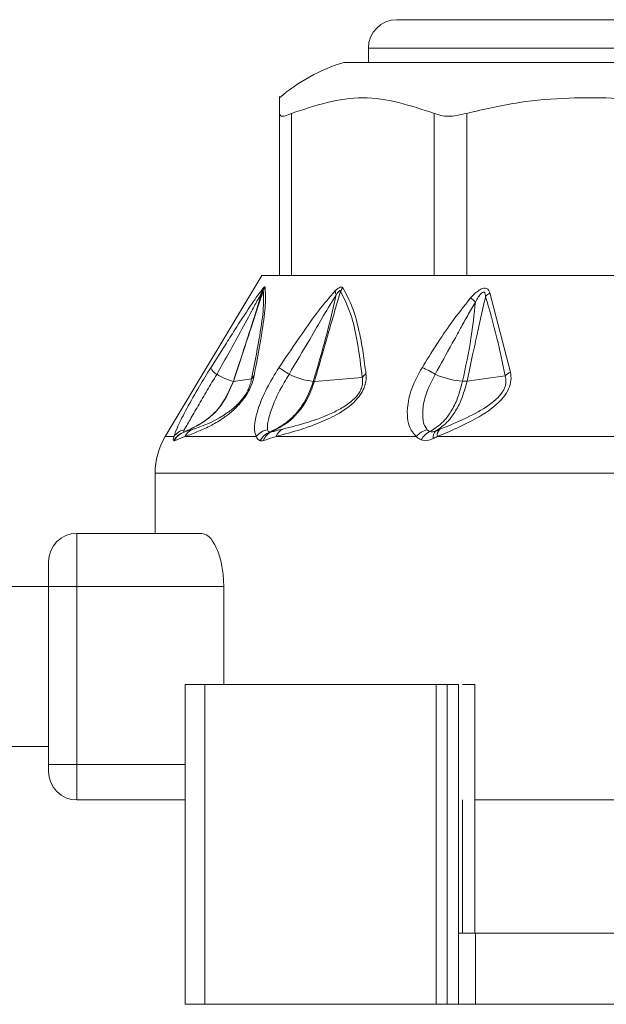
# Model space of a CAD drawing. Header units: millimetres. Extents: x -447 to 1924, y -61 to 422.
# Tile 54 of 62: x 1347 to 1363, y 153 to 180. Entities that reach past the tile are written whole.
import ezdxf

# ---------------------------------------------------------------- set-up
doc = ezdxf.new("R2010")
doc.units = ezdxf.units.MM

# ---------------------------------------------------------------- blocks, each defined once
blk = doc.blocks.new('Drawing View6')
at = {"color": 7, "linetype": 'Continuous', "lineweight": 18}
for p, q in [((-398.51, 1.2), (-370.11, 1.2)), ((-399.31, 0.4), (-369.31, 0.4)), ((-399.31, 0), (-399.31, 0.4)), ((-400, 0), (-380.249, 0)), ((-401.81, -6), (-401.81, -1.435)), ((-401.475, -6), (-401.475, -1.435)), ((-397.456, -6), (-397.456, -1.435)), ((-396.541, -6), (-396.541, -1.435)), ((-402.31, -6), (-405.025, -10.525)), ((-402.31, -6), (-401.81, -6)), ((-401.586, -6), (-401.798, -6)), ((-401.586, -6), (-397.324, -6)), ((-396.745, -6), (-397.324, -6)), ((-396.745, -6), (-389.363, -6)), ((-395.89, -6.487), (-395.31, -8.714)), ((-403.742, -8.59), (-403.34, -7.956)), ((-396.534, -8.969), (-395.463, -8.818)), ((-403.103, -8.975), (-402.597, -8.907)), ((-400.826, -8.974), (-399.482, -8.866)), ((-405.025, -10.525), (-404.781, -10.525)), ((-404.476, -10.525), (-404.769, -10.647)), ((-404.476, -10.525), (-402.464, -10.525)), ((-401.903, -10.525), (-397.957, -10.525)), ((-397.369, -10.525), (-391.804, -10.525)), ((-405.31, -11.554), (-405.31, -13.25)), ((-363.31, -11.554), (-405.31, -11.554)), ((-407.51, -14.75), (-407.51, -13.25)), ((-404, -13.25), (-407.51, -13.25)), ((-408.31, -14.75), (-408.31, -14.05)), ((-408.31, -14.75), (-560.31, -14.75)), ((-408.31, -14.75), (-407.51, -14.75)), ((-408.31, -19.75), (-408.31, -14.75)), ((-403.377, -14.75), (-407.51, -14.75)), ((-407.51, -19.75), (-407.51, -14.75)), ((-403.377, -14.75), (-403.377, -17.5)), ((-404.467, -17.5), (-404.467, -26.5)), ((-403.915, -17.5), (-404.467, -17.5)), ((-403.915, -17.5), (-403.915, -26.5)), ((-397.399, -17.5), (-403.915, -17.5)), ((-397.399, -17.5), (-397.399, -26.5)), ((-397.088, -17.5), (-397.399, -17.5)), ((-397.088, -17.5), (-397.088, -26.5)), ((-396.77, -17.5), (-397.088, -17.5)), ((-396.77, -17.5), (-396.77, -24.5)), ((-396.309, -17.5), (-396.309, -24.5)), ((-408.31, -19.25), (-560.31, -19.25)), ((-408.31, -19.95), (-408.31, -19.75)), ((-408.31, -19.75), (-407.51, -19.75)), ((-407.51, -20.75), (-407.51, -19.75)), ((-407.51, -19.75), (-404.467, -19.75)), ((-407.51, -20.75), (-404.467, -20.75)), ((-396.661, -20.75), (-396.661, -24.5)), ((-396.309, -20.75), (-391.31, -20.75)), ((-396.77, -24.5), (-396.77, -26.5)), ((-396.297, -24.5), (-396.77, -24.5)), ((-396.297, -24.5), (-396.297, -26.5)), ((-396.297, -24.5), (-372.323, -24.5)), ((-403.915, -26.5), (-404.467, -26.5)), ((-397.399, -26.5), (-403.915, -26.5)), ((-397.088, -26.5), (-397.399, -26.5)), ((-396.77, -26.5), (-397.088, -26.5)), ((-396.297, -26.5), (-396.77, -26.5)), ((-396.297, -26.5), (-372.323, -26.5))]:
    blk.add_line(p, q, dxfattribs=at)
for centre, radius, start, end in [((-398.51, 0.4), 0.8, 90, 180), ((-398.472, -4.918), 5.15, 107.2549, 130.4305), ((-401.98, -6.493), 0.324, 155.8429, 174.655), ((-401.805, -6.586), 0.49, 147.2626, 160.2891), ((-399.62, -6.675), 0.526, 140.7173, 153.7493), ((-399.86, -6.378), 0.386, 187.5089, 203.9881), ((-407.326, -19.324), 16.732, 48.7638, 49.3774), ((-395.584, -6.967), 0.57, 122.4971, 138.7551), ((-403.365, -8.421), 0.414, 204.0865, 239.4434), ((-402.601, -7.13), 1.913, 239.4043, 254.6198), ((-402.321, -9.036), 0.304, 131.4359, 155.0717), ((-416.879, -31.819), 27.68, 56.3517, 57.0582), ((-400.625, -6.888), 2.099, 244.1185, 263.6115), ((-399.127, -9.136), 0.446, 123.9682, 142.8148), ((-398.441, -10.31), 1.837, 56.6046, 69.537), ((-396.462, -6.579), 2.401, 246.2439, 265.3332), ((-395.067, -9.233), 0.573, 115.027, 133.6959), ((-403.107, -8.939), 0.0356, 267.4158, 276.3201), ((-403.31, -11.554), 2, 149.0362, 180), ((-404.339, -10.875), 0.5, 109.1019, 153.0969), ((-404.397, -10.796), 0.47, 100.9672, 144.8077), ((-404.335, -10.856), 0.482, 109.3625, 154.2596), ((-404.068, -10.748), 0.464, 111.8132, 151.3198), ((-402.035, -10.879), 0.556, 101.6448, 140.4638), ((-401.908, -10.855), 0.489, 111.492, 154.5199), ((-401.882, -10.762), 0.399, 113.9413, 162.016), ((-401.551, -10.652), 0.374, 116.4592, 160.1268), ((-397.513, -10.891), 0.575, 104.4162, 140.4213), ((-397.369, -10.849), 0.506, 114.2513, 153.2837), ((-397.238, -10.549), 0.248, 134.0214, 187.8098), ((-397.136, -10.492), 0.235, 136.7077, 188.1385), ((-407.51, -14.05), 0.8, 90, 180), ((-407.51, -19.95), 0.8, 180, 270)]:
    blk.add_arc(centre, radius, start, end, dxfattribs=at)
for points, knots in [([(-401.81, -1.435), (-401.81, -1.143), (-401.81, -0.85), (-401.81, -0.997), (-401.81, -0.997)], [0, 0, 0, 0, 0.998199, 1, 1, 1, 1]), ([(-397.456, -1.435), (-398.125, -1.216), (-399.465, -0.777), (-400.805, -1.215), (-401.475, -1.435)], [0, 0, 0, 0, 0.499632, 1, 1, 1, 1]), ([(-389.579, -1.435), (-389.889, -1.357), (-390.518, -1.2), (-391.484, -1.068), (-392.535, -0.991), (-393.73, -0.994), (-395.098, -1.098), (-396.049, -1.32), (-396.541, -1.435)], [0, 0, 0, 0, 0.135419, 0.274991, 0.415244, 0.585607, 0.785782, 1, 1, 1, 1]), ([(-403.34, -7.956), (-403.249, -7.812), (-403.014, -7.44), (-402.707, -6.971), (-402.436, -6.566), (-402.323, -6.421), (-402.276, -6.36)], [0, 0, 0, 0, 0.253563, 0.655047, 0.855267, 1, 1, 1, 1]), ([(-402.217, -6.321), (-402.206, -6.468), (-402.186, -6.75), (-402.3, -7.624), (-402.44, -8.365), (-402.523, -8.808)], [0, 0, 0, 0, 0.308412, 0.587789, 1, 1, 1, 1]), ([(-402.276, -6.36), (-402.26, -6.343), (-402.239, -6.32), (-402.222, -6.313), (-402.219, -6.318), (-402.217, -6.321)], [0, 0, 0, 0, 0.527893, 0.749645, 1, 1, 1, 1]), ([(-400.242, -6.428), (-400.216, -6.404), (-400.17, -6.363), (-400.114, -6.329), (-400.076, -6.319), (-400.047, -6.321), (-400.035, -6.335), (-400.028, -6.342)], [0, 0, 0, 0, 0.303841, 0.543349, 0.671179, 0.821746, 1, 1, 1, 1]), ([(-400.028, -6.342), (-399.933, -6.515), (-399.734, -6.88), (-399.568, -7.539), (-399.449, -8.181), (-399.401, -8.567), (-399.376, -8.766)], [0, 0, 0, 0, 0.283427, 0.598157, 0.79281, 1, 1, 1, 1]), ([(-396.432, -6.625), (-396.394, -6.584), (-396.326, -6.511), (-396.222, -6.426), (-396.133, -6.374), (-396.051, -6.351), (-395.977, -6.36), (-395.921, -6.41), (-395.901, -6.461), (-395.89, -6.487)], [0, 0, 0, 0, 0.202674, 0.363901, 0.493169, 0.594446, 0.716905, 0.852714, 1, 1, 1, 1]), ([(-403.575, -8.777), (-403.369, -8.412), (-403.034, -7.818), (-402.651, -7.113), (-402.433, -6.698), (-402.339, -6.529), (-402.303, -6.462)], [0, 0, 0, 0, 0.4707383, 0.7668788, 0.9086034, 1, 1, 1, 1]), ([(-402.303, -6.462), (-402.353, -6.631), (-402.454, -6.97), (-402.632, -7.512), (-402.849, -8.181), (-403.012, -8.679), (-403.109, -8.975)], [0, 0, 0, 0, 0.201655, 0.404918, 0.64705, 1, 1, 1, 1]), ([(-402.266, -6.42), (-402.327, -6.604), (-402.438, -6.943), (-402.617, -7.489), (-402.836, -8.157), (-403.004, -8.67), (-403.103, -8.975)], [0, 0, 0, 0, 0.215335, 0.398234, 0.642077, 1, 1, 1, 1]), ([(-402.266, -6.42), (-402.259, -6.591), (-402.244, -6.913), (-402.384, -7.825), (-402.523, -8.529), (-402.597, -8.907)], [0, 0, 0, 0, 0.342559, 0.646235, 1, 1, 1, 1]), ([(-402.303, -6.462), (-402.297, -6.453), (-402.287, -6.437), (-402.276, -6.421), (-402.27, -6.415), (-402.267, -6.414), (-402.267, -6.418), (-402.266, -6.42)], [0, 0, 0, 0, 0.312066, 0.577689, 0.709478, 0.846396, 1, 1, 1, 1]), ([(-401.827, -8.59), (-401.611, -8.271), (-401.247, -7.733), (-400.73, -6.991), (-400.402, -6.612), (-400.242, -6.428)], [0, 0, 0, 0, 0.427707, 0.722359, 1, 1, 1, 1]), ([(-401.542, -8.777), (-401.347, -8.45), (-401.02, -7.902), (-400.585, -7.147), (-400.332, -6.731), (-400.212, -6.534)], [0, 0, 0, 0, 0.437384, 0.734604, 1, 1, 1, 1]), ([(-400.212, -6.534), (-400.288, -6.864), (-400.477, -7.678), (-400.716, -8.491), (-400.859, -8.974)], [0, 0, 0, 0, 0.4048735, 1, 1, 1, 1]), ([(-400.092, -6.443), (-400.142, -6.611), (-400.239, -6.94), (-400.397, -7.489), (-400.592, -8.164), (-400.741, -8.679), (-400.826, -8.974)], [0, 0, 0, 0, 0.199401, 0.389589, 0.65075, 1, 1, 1, 1]), ([(-400.212, -6.534), (-400.198, -6.513), (-400.173, -6.477), (-400.142, -6.441), (-400.122, -6.425), (-400.11, -6.42), (-400.101, -6.422), (-400.095, -6.43), (-400.093, -6.438), (-400.092, -6.443)], [0, 0, 0, 0, 0.336697, 0.565233, 0.658713, 0.752306, 0.821694, 0.902667, 1, 1, 1, 1]), ([(-400.092, -6.443), (-399.979, -6.673), (-399.777, -7.086), (-399.595, -7.938), (-399.522, -8.538), (-399.482, -8.866)], [0, 0, 0, 0, 0.364986, 0.653176, 1, 1, 1, 1]), ([(-397.799, -8.59), (-397.535, -8.165), (-397.117, -7.491), (-396.617, -6.859), (-396.432, -6.625)], [0, 0, 0, 0, 0.629625, 1, 1, 1, 1]), ([(-396.012, -6.592), (-396.051, -6.761), (-396.129, -7.102), (-396.248, -7.648), (-396.384, -8.271), (-396.481, -8.723), (-396.534, -8.969)], [0, 0, 0, 0, 0.213459, 0.429379, 0.690191, 1, 1, 1, 1]), ([(-396.297, -6.742), (-396.271, -6.697), (-396.227, -6.62), (-396.161, -6.528), (-396.109, -6.477), (-396.073, -6.462), (-396.055, -6.464), (-396.039, -6.472), (-396.027, -6.493), (-396.016, -6.534), (-396.014, -6.569), (-396.012, -6.592)], [0, 0, 0, 0, 0.274116, 0.463193, 0.592982, 0.653123, 0.685145, 0.720858, 0.783468, 0.856593, 1, 1, 1, 1]), ([(-396.012, -6.592), (-395.9, -6.977), (-395.692, -7.693), (-395.536, -8.463), (-395.463, -8.818)], [0, 0, 0, 0, 0.53826, 1, 1, 1, 1]), ([(-397.43, -8.777), (-397.269, -8.486), (-397.032, -8.055), (-396.727, -7.503), (-396.513, -7.115), (-396.37, -6.869), (-396.297, -6.742)], [0, 0, 0, 0, 0.4296326, 0.6364131, 0.8132291, 1, 1, 1, 1]), ([(-396.297, -6.742), (-396.333, -7.086), (-396.413, -7.832), (-396.572, -8.573), (-396.658, -8.972)], [0, 0, 0, 0, 0.460533, 1, 1, 1, 1]), ([(-404.781, -10.525), (-404.75, -10.436), (-404.68, -10.235), (-404.417, -9.729), (-404.088, -9.15), (-403.85, -8.763), (-403.742, -8.59)], [0, 0, 0, 0, 0.2100777, 0.4720648, 0.7629125, 1, 1, 1, 1]), ([(-404.487, -10.334), (-404.465, -10.296), (-404.422, -10.217), (-404.295, -9.999), (-404.105, -9.671), (-403.844, -9.227), (-403.665, -8.927), (-403.575, -8.777)], [0, 0, 0, 0, 0.117161, 0.239899, 0.491313, 0.74564, 1, 1, 1, 1]), ([(-402.523, -8.808), (-402.536, -8.864), (-402.56, -8.972), (-402.63, -9.154), (-402.728, -9.339), (-402.891, -9.571), (-403.12, -9.807), (-403.419, -10.036), (-403.755, -10.232), (-404.138, -10.405), (-404.353, -10.481), (-404.476, -10.525)], [0, 0, 0, 0, 0.053488, 0.101165, 0.145724, 0.192526, 0.283011, 0.383772, 0.541991, 0.738283, 1, 1, 1, 1]), ([(-402.464, -10.525), (-402.483, -10.471), (-402.525, -10.353), (-402.5, -10.072), (-402.396, -9.675), (-402.179, -9.158), (-401.945, -8.78), (-401.827, -8.59)], [0, 0, 0, 0, 0.137707, 0.297654, 0.485766, 0.740451, 1, 1, 1, 1]), ([(-402.147, -10.334), (-402.151, -10.296), (-402.157, -10.217), (-402.116, -9.999), (-402.011, -9.671), (-401.811, -9.228), (-401.631, -8.927), (-401.542, -8.777)], [0, 0, 0, 0, 0.117122, 0.23984, 0.491204, 0.745529, 1, 1, 1, 1]), ([(-399.376, -8.766), (-399.373, -8.819), (-399.367, -8.922), (-399.401, -9.095), (-399.478, -9.274), (-399.697, -9.584), (-400.138, -9.896), (-400.675, -10.144), (-401.281, -10.358), (-401.674, -10.464), (-401.903, -10.525)], [0, 0, 0, 0, 0.054232, 0.103303, 0.150337, 0.200897, 0.369635, 0.542742, 0.734318, 1, 1, 1, 1]), ([(-397.957, -10.525), (-398.01, -10.471), (-398.126, -10.355), (-398.211, -10.078), (-398.224, -9.689), (-398.115, -9.171), (-397.907, -8.788), (-397.799, -8.59)], [0, 0, 0, 0, 0.136663, 0.294577, 0.479617, 0.72985, 1, 1, 1, 1]), ([(-397.657, -10.334), (-397.684, -10.296), (-397.739, -10.217), (-397.789, -9.999), (-397.781, -9.671), (-397.666, -9.228), (-397.509, -8.927), (-397.43, -8.777)], [0, 0, 0, 0, 0.117118, 0.239833, 0.491188, 0.745502, 1, 1, 1, 1]), ([(-395.31, -8.714), (-395.3, -8.79), (-395.281, -8.938), (-395.352, -9.194), (-395.518, -9.451), (-395.883, -9.796), (-396.528, -10.173), (-397.067, -10.398), (-397.369, -10.525)], [0, 0, 0, 0, 0.0941997, 0.1824988, 0.2787751, 0.3896574, 0.6579794, 1, 1, 1, 1]), ([(-395.463, -8.818), (-395.449, -8.877), (-395.43, -8.962), (-395.451, -9.092), (-395.485, -9.188), (-395.541, -9.286), (-395.651, -9.427), (-395.952, -9.689), (-396.535, -10.008), (-397.026, -10.213), (-397.307, -10.33)], [0, 0, 0, 0, 0.088148, 0.127362, 0.165638, 0.20809, 0.253003, 0.357761, 0.633199, 1, 1, 1, 1]), ([(-403.109, -8.975), (-403.21, -9.205), (-403.39, -9.617), (-403.884, -10.118), (-404.283, -10.301), (-404.502, -10.402)], [0, 0, 0, 0, 0.361519, 0.649049, 1, 1, 1, 1]), ([(-403.103, -8.975), (-403.201, -9.198), (-403.376, -9.602), (-403.864, -10.108), (-404.268, -10.296), (-404.495, -10.401)], [0, 0, 0, 0, 0.351286, 0.635427, 1, 1, 1, 1]), ([(-402.597, -8.907), (-402.606, -8.953), (-402.623, -9.036), (-402.678, -9.183), (-402.758, -9.335), (-402.863, -9.484), (-402.983, -9.618), (-403.159, -9.778), (-403.695, -10.146), (-403.993, -10.239), (-404.241, -10.317)], [0, 0, 0, 0, 0.051327, 0.09442, 0.134349, 0.174419, 0.220939, 0.27713, 0.398157, 1, 1, 1, 1]), ([(-400.859, -8.974), (-400.927, -9.164), (-401.049, -9.498), (-401.327, -9.87), (-401.652, -10.186), (-401.92, -10.318), (-402.088, -10.4)], [0, 0, 0, 0, 0.294643, 0.521096, 0.701932, 1, 1, 1, 1]), ([(-400.826, -8.974), (-400.894, -9.162), (-401.016, -9.496), (-401.292, -9.867), (-401.616, -10.183), (-401.88, -10.315), (-402.044, -10.398)], [0, 0, 0, 0, 0.294538, 0.521008, 0.701872, 1, 1, 1, 1]), ([(-399.482, -8.866), (-399.476, -8.908), (-399.464, -8.986), (-399.485, -9.124), (-399.545, -9.269), (-399.648, -9.41), (-399.783, -9.539), (-399.991, -9.691), (-400.702, -10.067), (-401.255, -10.203), (-401.718, -10.317)], [0, 0, 0, 0, 0.051613, 0.09536, 0.137319, 0.180165, 0.228028, 0.285272, 0.402314, 1, 1, 1, 1]), ([(-400.859, -8.974), (-400.852, -8.975), (-400.84, -8.975), (-400.83, -8.974), (-400.826, -8.974)], [0, 0, 0, 0, 0.559976, 1, 1, 1, 1]), ([(-396.658, -8.972), (-396.706, -9.155), (-396.792, -9.481), (-396.993, -9.848), (-397.234, -10.17), (-397.445, -10.303), (-397.577, -10.387)], [0, 0, 0, 0, 0.287161, 0.511571, 0.692984, 1, 1, 1, 1]), ([(-396.534, -8.969), (-396.582, -9.148), (-396.668, -9.468), (-396.862, -9.83), (-397.096, -10.15), (-397.289, -10.286), (-397.41, -10.371)], [0, 0, 0, 0, 0.28629, 0.510661, 0.69222, 1, 1, 1, 1]), ([(-396.658, -8.972), (-396.632, -8.973), (-396.585, -8.974), (-396.549, -8.97), (-396.534, -8.969)], [0, 0, 0, 0, 0.559847, 1, 1, 1, 1]), ([(-404.785, -10.648), (-404.793, -10.638), (-404.807, -10.619), (-404.79, -10.554), (-404.781, -10.525)], [0, 0, 0, 0, 0.5520112, 1, 1, 1, 1]), ([(-404.502, -10.402), (-404.506, -10.396), (-404.512, -10.385), (-404.495, -10.35), (-404.487, -10.334)], [0, 0, 0, 0, 0.543645, 1, 1, 1, 1]), ([(-404.495, -10.401), (-404.496, -10.402), (-404.5, -10.403), (-404.502, -10.402), (-404.502, -10.402)], [0, 0, 0, 0, 0.560002, 1, 1, 1, 1]), ([(-404.241, -10.317), (-404.291, -10.334), (-404.384, -10.366), (-404.46, -10.39), (-404.495, -10.401)], [0, 0, 0, 0, 0.5430458, 1, 1, 1, 1]), ([(-402.35, -10.645), (-402.38, -10.632), (-402.432, -10.608), (-402.454, -10.55), (-402.464, -10.525)], [0, 0, 0, 0, 0.578726, 1, 1, 1, 1]), ([(-401.903, -10.525), (-401.971, -10.547), (-402.094, -10.587), (-402.21, -10.623), (-402.261, -10.639)], [0, 0, 0, 0, 0.555292, 1, 1, 1, 1]), ([(-402.088, -10.4), (-402.104, -10.393), (-402.134, -10.38), (-402.143, -10.348), (-402.147, -10.334)], [0, 0, 0, 0, 0.5711685, 1, 1, 1, 1]), ([(-402.044, -10.398), (-402.053, -10.4), (-402.07, -10.403), (-402.082, -10.401), (-402.088, -10.4)], [0, 0, 0, 0, 0.560007, 1, 1, 1, 1]), ([(-401.718, -10.317), (-401.779, -10.333), (-401.89, -10.361), (-401.997, -10.386), (-402.044, -10.398)], [0, 0, 0, 0, 0.554562, 1, 1, 1, 1]), ([(-397.821, -10.621), (-397.851, -10.606), (-397.902, -10.581), (-397.941, -10.542), (-397.957, -10.525)], [0, 0, 0, 0, 0.579744, 1, 1, 1, 1]), ([(-397.577, -10.387), (-397.595, -10.379), (-397.625, -10.365), (-397.647, -10.344), (-397.657, -10.334)], [0, 0, 0, 0, 0.574767, 1, 1, 1, 1]), ([(-397.41, -10.371), (-397.445, -10.383), (-397.509, -10.405), (-397.556, -10.393), (-397.577, -10.387)], [0, 0, 0, 0, 0.5416872, 1, 1, 1, 1]), ([(-397.369, -10.525), (-397.39, -10.536), (-397.429, -10.555), (-397.467, -10.575), (-397.484, -10.583)], [0, 0, 0, 0, 0.5583762, 1, 1, 1, 1]), ([(-397.307, -10.33), (-397.326, -10.338), (-397.361, -10.352), (-397.395, -10.365), (-397.41, -10.371)], [0, 0, 0, 0, 0.557314, 1, 1, 1, 1]), ([(-404.769, -10.647), (-404.773, -10.648), (-404.779, -10.65), (-404.783, -10.649), (-404.785, -10.648)], [0, 0, 0, 0, 0.560051, 1, 1, 1, 1]), ([(-402.261, -10.639), (-402.279, -10.643), (-402.312, -10.651), (-402.338, -10.647), (-402.35, -10.645)], [0, 0, 0, 0, 0.560194, 1, 1, 1, 1]), ([(-397.484, -10.583), (-397.542, -10.607), (-397.632, -10.643), (-397.746, -10.645), (-397.796, -10.629), (-397.821, -10.621)], [0, 0, 0, 0, 0.482193, 0.740263, 1, 1, 1, 1]), ([(-403.377, -14.75), (-403.384, -14.592), (-403.398, -14.277), (-403.5, -13.853), (-403.648, -13.513), (-403.824, -13.291), (-403.944, -13.263), (-404, -13.25)], [0, 0, 0, 0, 0.192981, 0.385659, 0.586478, 0.804523, 1, 1, 1, 1]), ([(-396.309, -17.5), (-396.331, -17.5), (-396.375, -17.5), (-396.534, -17.5), (-396.637, -17.5), (-396.656, -17.5)], [0, 0, 0, 0, 0.450672, 0.900903, 1, 1, 1, 1])]:
    blk.add_open_spline(points, degree=3, knots=knots, dxfattribs=at)
for points in [[(-401.81, -1.435), (-401.795, -1.476), (-401.766, -1.557), (-401.572, -1.476), (-401.475, -1.435)], [(-397.456, -1.435), (-397.333, -1.476), (-397.088, -1.557), (-396.723, -1.476), (-396.541, -1.435)]]:
    blk.add_open_spline(points, degree=3, dxfattribs=at)

msp = doc.modelspace()

# ---------------------------------------------------------------- block references
at = {"color": 7, "linetype": 'Continuous', "lineweight": 18}
msp.add_blockref('Drawing View6', (1755.954, 179.108), dxfattribs=at)

doc.saveas('drawing.dxf')
